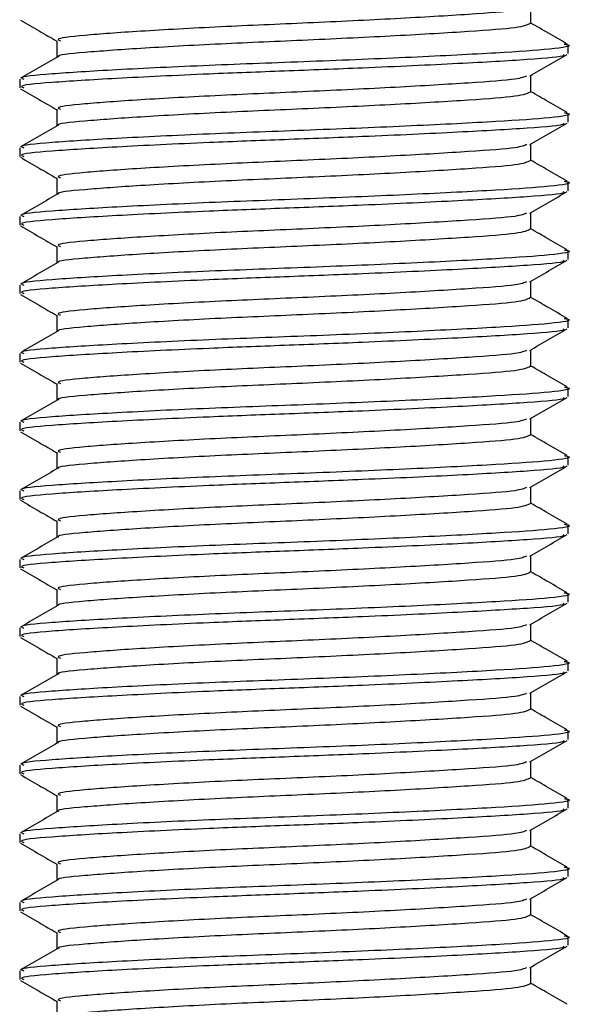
# Model space of a CAD drawing. Header units: millimetres. Extents: x 0 to 420, y 0 to 297.
# Tile 56 of 60: x 341.42 to 342.6, y 189.29 to 191.38. Entities that reach past the tile are written whole.
import ezdxf

# ---------------------------------------------------------------- set-up
doc = ezdxf.new("R2010")
doc.units = ezdxf.units.MM

msp = doc.modelspace()

# ---------------------------------------------------------------- linework, layer by layer
at = {"color": 7, "linetype": 'Continuous', "lineweight": 25}
for p, q in [((342.50675, 191.36759), (342.50675, 191.40287)), ((341.50239, 191.33129), (341.50239, 191.29595)), ((342.58534, 191.30402), (342.58534, 191.32221)), ((341.4238, 191.24962), (341.4238, 191.23147)), ((342.50675, 191.22239), (342.50675, 191.25767)), ((341.50239, 191.18609), (341.50239, 191.15075)), ((342.58534, 191.15883), (342.58534, 191.17701)), ((341.4238, 191.10442), (341.4238, 191.08628)), ((342.50675, 191.0772), (342.50675, 191.11248)), ((341.50239, 191.0409), (341.50239, 191.00556)), ((342.58534, 191.01364), (342.58534, 191.03182)), ((341.4238, 190.95923), (341.4238, 190.94108)), ((342.50675, 190.93201), (342.50675, 190.96729)), ((341.50239, 190.89571), (341.50239, 190.86037)), ((342.58534, 190.86845), (342.58534, 190.88663)), ((341.4238, 190.81404), (341.4238, 190.79589)), ((342.50675, 190.78682), (342.50675, 190.8221)), ((341.50239, 190.75052), (341.50239, 190.71518)), ((342.58534, 190.72325), (342.58534, 190.74144)), ((341.4238, 190.66885), (341.4238, 190.6507)), ((342.50675, 190.64162), (342.50675, 190.6769)), ((341.50239, 190.60532), (341.50239, 190.56998)), ((342.58534, 190.57806), (342.58534, 190.59624)), ((341.4238, 190.52365), (341.4238, 190.5055)), ((342.50675, 190.49643), (342.50675, 190.53171)), ((341.50239, 190.46013), (341.50239, 190.42479)), ((342.58534, 190.43287), (342.58534, 190.45105)), ((341.4238, 190.37846), (341.4238, 190.36031)), ((342.50675, 190.35124), (342.50675, 190.38652)), ((341.50239, 190.31494), (341.50239, 190.2796)), ((342.58534, 190.28767), (342.58534, 190.30586)), ((341.4238, 190.23327), (341.4238, 190.21512)), ((342.50675, 190.20604), (342.50675, 190.24132)), ((341.50239, 190.16975), (341.50239, 190.13441)), ((342.58534, 190.14248), (342.58534, 190.16067)), ((341.4238, 190.08808), (341.4238, 190.06993)), ((342.50675, 190.06085), (342.50675, 190.09613)), ((341.50239, 190.02455), (341.50239, 189.98921)), ((342.58534, 189.99729), (342.58534, 190.01547)), ((341.4238, 189.94288), (341.4238, 189.92473)), ((342.50675, 189.91566), (342.50675, 189.95094)), ((341.50239, 189.87936), (341.50239, 189.84402)), ((342.58534, 189.8521), (342.58534, 189.87028)), ((341.4238, 189.79769), (341.4238, 189.77954)), ((342.50675, 189.77047), (342.50675, 189.80575)), ((341.50239, 189.73417), (341.50239, 189.69883)), ((342.58534, 189.7069), (342.58534, 189.72509)), ((341.4238, 189.6525), (341.4238, 189.63435)), ((342.50675, 189.62527), (342.50675, 189.66055)), ((341.50239, 189.58898), (341.50239, 189.55364)), ((342.58534, 189.56171), (342.58534, 189.5799)), ((341.4238, 189.50731), (341.4238, 189.48916)), ((342.50675, 189.48008), (342.50675, 189.51536)), ((341.50239, 189.44378), (341.50239, 189.40844)), ((342.58534, 189.41652), (342.58534, 189.4347)), ((341.4238, 189.36211), (341.4238, 189.34396)), ((342.50675, 189.33489), (342.50675, 189.37017)), ((341.50239, 189.29859), (341.50239, 189.26325))]:
    msp.add_line(p, q, dxfattribs=at)
for points, knots in [([(342.49762, 191.40179), (342.49247, 191.39949), (342.48056, 191.39417), (342.38032, 191.38703), (342.22577, 191.37766), (342.03657, 191.36866), (341.84387, 191.36065), (341.67288, 191.35107), (341.55468, 191.34259), (341.49824, 191.33617), (341.50794, 191.33221), (341.51019, 191.33129)], [0, 0, 0, 0, 0.0928513, 0.2144969, 0.3409489, 0.4662923, 0.5884099, 0.7154561, 0.8391321, 0.9626844, 1, 1, 1, 1]), ([(341.4255, 191.37479), (341.43865, 191.36718), (341.46428, 191.35234), (341.48991, 191.3375), (341.50239, 191.33027)], [0, 0, 0, 0, 0.5130376, 1, 1, 1, 1]), ([(342.50543, 191.36759), (342.49927, 191.36457), (342.48697, 191.35851), (342.3809, 191.35073), (342.22562, 191.34137), (342.03658, 191.33236), (341.84399, 191.32435), (341.67237, 191.31478), (341.55651, 191.30627), (341.50039, 191.30062), (341.50612, 191.29745), (341.50638, 191.29731)], [0, 0, 0, 0, 0.1221089, 0.2440673, 0.3708443, 0.4965099, 0.6189414, 0.7463142, 0.8703081, 0.994178, 1, 1, 1, 1]), ([(342.5833, 191.32422), (342.57015, 191.33183), (342.54463, 191.3466), (342.51912, 191.36138), (342.50675, 191.36854)], [0, 0, 0, 0, 0.51520836, 1, 1, 1, 1]), ([(342.57698, 191.3242), (342.5801, 191.32366), (342.60041, 191.32012), (342.55539, 191.31319), (342.44217, 191.30537), (342.25956, 191.29599), (342.04179, 191.28699), (341.81867, 191.27898), (341.62099, 191.2694), (341.48426, 191.26092), (341.419, 191.2545), (341.43023, 191.25054), (341.43284, 191.24962)], [0, 0, 0, 0, 0.0217297, 0.1414261, 0.2565525, 0.3762225, 0.4948447, 0.6104172, 0.7306489, 0.8476948, 0.9646236, 1, 1, 1, 1]), ([(341.5047, 191.29729), (341.49156, 191.28968), (341.46528, 191.27445), (341.43899, 191.25923), (341.42584, 191.25162)], [0, 0, 0, 0, 0.4999039, 1, 1, 1, 1]), ([(342.57542, 191.30217), (342.57643, 191.30139), (342.58138, 191.29756), (342.50668, 191.29123), (342.3601, 191.28279), (342.17105, 191.27395), (341.98591, 191.26697), (341.80266, 191.26002), (341.62092, 191.25126), (341.48428, 191.24276), (341.419, 191.23635), (341.43023, 191.23239), (341.43284, 191.23147)], [0, 0, 0, 0, 0.0318208, 0.1550726, 0.2780795, 0.40465, 0.4988, 0.5899648, 0.7165084, 0.839699, 0.9627664, 1, 1, 1, 1]), ([(342.50476, 191.25652), (342.51791, 191.26413), (342.5442, 191.27936), (342.57049, 191.29458), (342.58364, 191.3022)], [0, 0, 0, 0, 0.4998993, 1, 1, 1, 1]), ([(342.49762, 191.2566), (342.49247, 191.25429), (342.48056, 191.24898), (342.38032, 191.24184), (342.22577, 191.23247), (342.03657, 191.22347), (341.84387, 191.21546), (341.67288, 191.20588), (341.55468, 191.19739), (341.49824, 191.19098), (341.50794, 191.18702), (341.51019, 191.1861)], [0, 0, 0, 0, 0.0928513, 0.2144969, 0.3409489, 0.4662923, 0.5884099, 0.7154561, 0.8391321, 0.9626844, 1, 1, 1, 1]), ([(341.4255, 191.2296), (341.43865, 191.22199), (341.46428, 191.20715), (341.48991, 191.19231), (341.50239, 191.18508)], [0, 0, 0, 0, 0.5130376, 1, 1, 1, 1]), ([(342.50543, 191.2224), (342.49927, 191.21937), (342.48697, 191.21332), (342.3809, 191.20553), (342.22562, 191.19617), (342.03658, 191.18717), (341.84399, 191.17916), (341.67237, 191.16959), (341.55651, 191.16108), (341.50039, 191.15542), (341.50612, 191.15226), (341.50638, 191.15211)], [0, 0, 0, 0, 0.1221089, 0.2440673, 0.3708443, 0.4965099, 0.6189414, 0.7463142, 0.8703081, 0.994178, 1, 1, 1, 1]), ([(342.5833, 191.17903), (342.57015, 191.18664), (342.54463, 191.20141), (342.51912, 191.21619), (342.50675, 191.22335)], [0, 0, 0, 0, 0.51520836, 1, 1, 1, 1]), ([(342.57698, 191.17901), (342.5801, 191.17846), (342.60041, 191.17493), (342.55539, 191.168), (342.44217, 191.16017), (342.25956, 191.1508), (342.04179, 191.1418), (341.81867, 191.13379), (341.62099, 191.12421), (341.48426, 191.11572), (341.419, 191.10931), (341.43023, 191.10534), (341.43284, 191.10442)], [0, 0, 0, 0, 0.0217297, 0.1414261, 0.2565525, 0.3762225, 0.4948447, 0.6104172, 0.7306489, 0.8476948, 0.9646236, 1, 1, 1, 1]), ([(341.5047, 191.15209), (341.49156, 191.14448), (341.46528, 191.12926), (341.43899, 191.11404), (341.42584, 191.10643)], [0, 0, 0, 0, 0.49990393, 1, 1, 1, 1]), ([(342.57542, 191.15698), (342.57643, 191.1562), (342.58138, 191.15237), (342.50668, 191.14603), (342.3601, 191.1376), (342.17105, 191.12876), (341.98591, 191.12178), (341.80266, 191.11483), (341.62092, 191.10607), (341.48428, 191.09757), (341.419, 191.09116), (341.43023, 191.0872), (341.43284, 191.08628)], [0, 0, 0, 0, 0.0318208, 0.1550726, 0.2780795, 0.40465, 0.4988, 0.5899648, 0.7165084, 0.839699, 0.9627664, 1, 1, 1, 1]), ([(342.50476, 191.11133), (342.51791, 191.11894), (342.5442, 191.13417), (342.57049, 191.14939), (342.58364, 191.157)], [0, 0, 0, 0, 0.49989925, 1, 1, 1, 1]), ([(342.49762, 191.1114), (342.49247, 191.1091), (342.48056, 191.10379), (342.38032, 191.09665), (342.22577, 191.08728), (342.03657, 191.07827), (341.84387, 191.07026), (341.67288, 191.06069), (341.55468, 191.0522), (341.49824, 191.04579), (341.50794, 191.04183), (341.51019, 191.04091)], [0, 0, 0, 0, 0.0928513, 0.2144969, 0.3409489, 0.4662923, 0.5884099, 0.7154561, 0.8391321, 0.9626844, 1, 1, 1, 1]), ([(341.4255, 191.08441), (341.43865, 191.0768), (341.46428, 191.06196), (341.48991, 191.04711), (341.50239, 191.03988)], [0, 0, 0, 0, 0.5130376, 1, 1, 1, 1]), ([(342.50543, 191.07721), (342.49927, 191.07418), (342.48697, 191.06813), (342.3809, 191.06034), (342.22562, 191.05098), (342.03658, 191.04198), (341.84399, 191.03396), (341.67237, 191.02439), (341.55651, 191.01589), (341.50039, 191.01023), (341.50612, 191.00706), (341.50638, 191.00692)], [0, 0, 0, 0, 0.1221089, 0.2440673, 0.3708443, 0.4965099, 0.6189414, 0.7463142, 0.8703081, 0.994178, 1, 1, 1, 1]), ([(342.5833, 191.03383), (342.57015, 191.04144), (342.54463, 191.05621), (342.51912, 191.07099), (342.50675, 191.07816)], [0, 0, 0, 0, 0.5152084, 1, 1, 1, 1]), ([(342.57698, 191.03381), (342.5801, 191.03327), (342.60041, 191.02973), (342.55539, 191.02281), (342.44217, 191.01498), (342.25956, 191.0056), (342.04179, 190.9966), (341.81867, 190.98859), (341.62099, 190.97902), (341.48426, 190.97053), (341.419, 190.96411), (341.43023, 190.96015), (341.43284, 190.95923)], [0, 0, 0, 0, 0.0217297, 0.14142613, 0.2565525, 0.3762225, 0.49484466, 0.61041717, 0.73064887, 0.84769476, 0.96462361, 1, 1, 1, 1]), ([(341.5047, 191.0069), (341.49156, 190.99929), (341.46528, 190.98406), (341.43899, 190.96885), (341.42584, 190.96124)], [0, 0, 0, 0, 0.4999039, 1, 1, 1, 1]), ([(342.57542, 191.01179), (342.57643, 191.011), (342.58138, 191.00718), (342.50668, 191.00084), (342.3601, 190.9924), (342.17105, 190.98356), (341.98591, 190.97659), (341.80266, 190.96963), (341.62092, 190.96087), (341.48428, 190.95238), (341.419, 190.94596), (341.43023, 190.942), (341.43284, 190.94108)], [0, 0, 0, 0, 0.0318208, 0.1550726, 0.2780795, 0.40465, 0.4988, 0.5899648, 0.7165084, 0.839699, 0.9627664, 1, 1, 1, 1]), ([(342.50476, 190.96614), (342.51791, 190.97375), (342.5442, 190.98898), (342.57049, 191.0042), (342.58364, 191.01181)], [0, 0, 0, 0, 0.4998993, 1, 1, 1, 1]), ([(342.49762, 190.96621), (342.49247, 190.96391), (342.48056, 190.95859), (342.38032, 190.95146), (342.22577, 190.94208), (342.03657, 190.93308), (341.84387, 190.92507), (341.67288, 190.91549), (341.55468, 190.90701), (341.49824, 190.90059), (341.50794, 190.89663), (341.51019, 190.89571)], [0, 0, 0, 0, 0.0928513, 0.2144969, 0.3409489, 0.4662923, 0.5884099, 0.7154561, 0.8391321, 0.9626844, 1, 1, 1, 1]), ([(341.4255, 190.93921), (341.43865, 190.9316), (341.46428, 190.91677), (341.48991, 190.90192), (341.50239, 190.89469)], [0, 0, 0, 0, 0.51303762, 1, 1, 1, 1]), ([(342.50543, 190.93202), (342.49927, 190.92899), (342.48697, 190.92294), (342.3809, 190.91515), (342.22562, 190.90579), (342.03658, 190.89678), (341.84399, 190.88877), (341.67237, 190.8792), (341.55651, 190.8707), (341.50039, 190.86504), (341.50612, 190.86187), (341.50638, 190.86173)], [0, 0, 0, 0, 0.1221089, 0.2440673, 0.3708443, 0.4965099, 0.6189414, 0.7463142, 0.8703081, 0.994178, 1, 1, 1, 1]), ([(342.5833, 190.88864), (342.57015, 190.89625), (342.54463, 190.91102), (342.51912, 190.9258), (342.50675, 190.93297)], [0, 0, 0, 0, 0.51520836, 1, 1, 1, 1]), ([(342.57698, 190.88862), (342.5801, 190.88808), (342.60041, 190.88454), (342.55539, 190.87761), (342.44217, 190.86979), (342.25956, 190.86041), (342.04179, 190.85141), (341.81867, 190.8434), (341.62099, 190.83382), (341.48426, 190.82534), (341.419, 190.81892), (341.43023, 190.81496), (341.43284, 190.81404)], [0, 0, 0, 0, 0.0217297, 0.1414261, 0.2565525, 0.3762225, 0.4948447, 0.6104172, 0.7306489, 0.8476948, 0.9646236, 1, 1, 1, 1]), ([(341.5047, 190.86171), (341.49156, 190.8541), (341.46528, 190.83887), (341.43899, 190.82365), (341.42584, 190.81604)], [0, 0, 0, 0, 0.4999039, 1, 1, 1, 1]), ([(342.57542, 190.8666), (342.57643, 190.86581), (342.58138, 190.86199), (342.50668, 190.85565), (342.3601, 190.84721), (342.17105, 190.83837), (341.98591, 190.8314), (341.80266, 190.82444), (341.62092, 190.81568), (341.48428, 190.80719), (341.419, 190.80077), (341.43023, 190.79681), (341.43284, 190.79589)], [0, 0, 0, 0, 0.0318208, 0.1550726, 0.2780795, 0.40465, 0.4988, 0.5899648, 0.7165084, 0.839699, 0.9627664, 1, 1, 1, 1]), ([(342.50476, 190.82094), (342.51791, 190.82856), (342.5442, 190.84379), (342.57049, 190.85901), (342.58364, 190.86662)], [0, 0, 0, 0, 0.4998993, 1, 1, 1, 1]), ([(342.49762, 190.82102), (342.49247, 190.81872), (342.48056, 190.8134), (342.38032, 190.80626), (342.22577, 190.79689), (342.03657, 190.78789), (341.84387, 190.77988), (341.67288, 190.7703), (341.55468, 190.76182), (341.49824, 190.7554), (341.50794, 190.75144), (341.51019, 190.75052)], [0, 0, 0, 0, 0.0928513, 0.2144969, 0.3409489, 0.4662923, 0.5884099, 0.7154561, 0.8391321, 0.9626844, 1, 1, 1, 1]), ([(341.4255, 190.79402), (341.43865, 190.78641), (341.46428, 190.77157), (341.48991, 190.75673), (341.50239, 190.7495)], [0, 0, 0, 0, 0.5130376, 1, 1, 1, 1]), ([(342.50543, 190.78682), (342.49927, 190.7838), (342.48697, 190.77774), (342.3809, 190.76996), (342.22562, 190.7606), (342.03658, 190.75159), (341.84399, 190.74358), (341.67237, 190.73401), (341.55651, 190.7255), (341.50039, 190.71985), (341.50612, 190.71668), (341.50638, 190.71654)], [0, 0, 0, 0, 0.12210894, 0.24406727, 0.37084428, 0.49650994, 0.61894141, 0.74631417, 0.87030815, 0.994178, 1, 1, 1, 1]), ([(342.5833, 190.74345), (342.57015, 190.75106), (342.54463, 190.76583), (342.51912, 190.78061), (342.50675, 190.78777)], [0, 0, 0, 0, 0.5152084, 1, 1, 1, 1]), ([(342.57698, 190.74343), (342.5801, 190.74289), (342.60041, 190.73935), (342.55539, 190.73242), (342.44217, 190.7246), (342.25956, 190.71522), (342.04179, 190.70622), (341.81867, 190.69821), (341.62099, 190.68863), (341.48426, 190.68015), (341.419, 190.67373), (341.43023, 190.66977), (341.43284, 190.66885)], [0, 0, 0, 0, 0.0217297, 0.14142613, 0.2565525, 0.3762225, 0.49484466, 0.61041717, 0.73064887, 0.84769476, 0.96462361, 1, 1, 1, 1]), ([(341.5047, 190.71652), (341.49156, 190.70891), (341.46528, 190.69368), (341.43899, 190.67846), (341.42584, 190.67085)], [0, 0, 0, 0, 0.49990393, 1, 1, 1, 1]), ([(342.57542, 190.7214), (342.57643, 190.72062), (342.58138, 190.71679), (342.50668, 190.71046), (342.3601, 190.70202), (342.17105, 190.69318), (341.98591, 190.6862), (341.80266, 190.67925), (341.62092, 190.67049), (341.48428, 190.66199), (341.419, 190.65558), (341.43023, 190.65162), (341.43284, 190.6507)], [0, 0, 0, 0, 0.0318208, 0.1550726, 0.2780795, 0.40465, 0.4988, 0.5899648, 0.7165084, 0.839699, 0.9627664, 1, 1, 1, 1]), ([(342.50476, 190.67575), (342.51791, 190.68336), (342.5442, 190.69859), (342.57049, 190.71381), (342.58364, 190.72143)], [0, 0, 0, 0, 0.4998993, 1, 1, 1, 1]), ([(342.49762, 190.67583), (342.49247, 190.67352), (342.48056, 190.66821), (342.38032, 190.66107), (342.22577, 190.6517), (342.03657, 190.6427), (341.84387, 190.63469), (341.67288, 190.62511), (341.55468, 190.61662), (341.49824, 190.61021), (341.50794, 190.60625), (341.51019, 190.60533)], [0, 0, 0, 0, 0.0928513, 0.2144969, 0.3409489, 0.4662923, 0.5884099, 0.7154561, 0.8391321, 0.9626844, 1, 1, 1, 1]), ([(341.4255, 190.64883), (341.43865, 190.64122), (341.46428, 190.62638), (341.48991, 190.61154), (341.50239, 190.60431)], [0, 0, 0, 0, 0.51303762, 1, 1, 1, 1]), ([(342.50543, 190.64163), (342.49927, 190.6386), (342.48697, 190.63255), (342.3809, 190.62476), (342.22562, 190.6154), (342.03658, 190.6064), (341.84399, 190.59839), (341.67237, 190.58881), (341.55651, 190.58031), (341.50039, 190.57465), (341.50612, 190.57149), (341.50638, 190.57134)], [0, 0, 0, 0, 0.1221089, 0.2440673, 0.3708443, 0.4965099, 0.6189414, 0.7463142, 0.8703081, 0.994178, 1, 1, 1, 1]), ([(342.5833, 190.59826), (342.57015, 190.60587), (342.54463, 190.62064), (342.51912, 190.63542), (342.50675, 190.64258)], [0, 0, 0, 0, 0.5152084, 1, 1, 1, 1]), ([(342.57698, 190.59824), (342.5801, 190.59769), (342.60041, 190.59416), (342.55539, 190.58723), (342.44217, 190.5794), (342.25956, 190.57003), (342.04179, 190.56103), (341.81867, 190.55302), (341.62099, 190.54344), (341.48426, 190.53495), (341.419, 190.52854), (341.43023, 190.52457), (341.43284, 190.52365)], [0, 0, 0, 0, 0.0217297, 0.14142613, 0.2565525, 0.3762225, 0.49484466, 0.61041717, 0.73064887, 0.84769476, 0.96462361, 1, 1, 1, 1]), ([(341.5047, 190.57132), (341.49156, 190.56371), (341.46528, 190.54849), (341.43899, 190.53327), (341.42584, 190.52566)], [0, 0, 0, 0, 0.4999039, 1, 1, 1, 1]), ([(342.57542, 190.57621), (342.57643, 190.57543), (342.58138, 190.5716), (342.50668, 190.56526), (342.3601, 190.55683), (342.17105, 190.54799), (341.98591, 190.54101), (341.80266, 190.53405), (341.62092, 190.5253), (341.48428, 190.5168), (341.419, 190.51039), (341.43023, 190.50643), (341.43284, 190.5055)], [0, 0, 0, 0, 0.0318208, 0.1550726, 0.2780795, 0.40465, 0.4988, 0.5899648, 0.7165084, 0.839699, 0.9627664, 1, 1, 1, 1]), ([(342.50476, 190.53056), (342.51791, 190.53817), (342.5442, 190.5534), (342.57049, 190.56862), (342.58364, 190.57623)], [0, 0, 0, 0, 0.4998993, 1, 1, 1, 1]), ([(342.49762, 190.53063), (342.49247, 190.52833), (342.48056, 190.52302), (342.38032, 190.51588), (342.22577, 190.50651), (342.03657, 190.4975), (341.84387, 190.48949), (341.67288, 190.47992), (341.55468, 190.47143), (341.49824, 190.46502), (341.50794, 190.46106), (341.51019, 190.46014)], [0, 0, 0, 0, 0.0928513, 0.2144969, 0.3409489, 0.4662923, 0.5884099, 0.7154561, 0.8391321, 0.9626844, 1, 1, 1, 1]), ([(341.4255, 190.50364), (341.43865, 190.49603), (341.46428, 190.48119), (341.48991, 190.46634), (341.50239, 190.45911)], [0, 0, 0, 0, 0.5130376, 1, 1, 1, 1]), ([(342.5833, 190.45306), (342.57015, 190.46067), (342.54463, 190.47544), (342.51912, 190.49022), (342.50675, 190.49739)], [0, 0, 0, 0, 0.5152084, 1, 1, 1, 1]), ([(342.50543, 190.49644), (342.49927, 190.49341), (342.48697, 190.48736), (342.3809, 190.47957), (342.22562, 190.47021), (342.03658, 190.46121), (341.84399, 190.45319), (341.67237, 190.44362), (341.55651, 190.43512), (341.50039, 190.42946), (341.50612, 190.42629), (341.50638, 190.42615)], [0, 0, 0, 0, 0.1221089, 0.2440673, 0.3708443, 0.4965099, 0.6189414, 0.7463142, 0.8703081, 0.994178, 1, 1, 1, 1]), ([(342.57698, 190.45304), (342.5801, 190.4525), (342.60041, 190.44896), (342.55539, 190.44204), (342.44217, 190.43421), (342.25956, 190.42483), (342.04179, 190.41583), (341.81867, 190.40782), (341.62099, 190.39825), (341.48426, 190.38976), (341.419, 190.38334), (341.43023, 190.37938), (341.43284, 190.37846)], [0, 0, 0, 0, 0.0217297, 0.1414261, 0.2565525, 0.3762225, 0.4948447, 0.6104172, 0.7306489, 0.8476948, 0.9646236, 1, 1, 1, 1]), ([(341.5047, 190.42613), (341.49156, 190.41852), (341.46528, 190.40329), (341.43899, 190.38808), (341.42584, 190.38047)], [0, 0, 0, 0, 0.4999039, 1, 1, 1, 1]), ([(342.57542, 190.43102), (342.57643, 190.43023), (342.58138, 190.42641), (342.50668, 190.42007), (342.3601, 190.41163), (342.17105, 190.40279), (341.98591, 190.39582), (341.80266, 190.38886), (341.62092, 190.3801), (341.48428, 190.37161), (341.419, 190.36519), (341.43023, 190.36123), (341.43284, 190.36031)], [0, 0, 0, 0, 0.0318208, 0.1550726, 0.2780795, 0.40465, 0.4988, 0.5899648, 0.7165084, 0.839699, 0.9627664, 1, 1, 1, 1]), ([(342.50476, 190.38537), (342.51791, 190.39298), (342.5442, 190.40821), (342.57049, 190.42343), (342.58364, 190.43104)], [0, 0, 0, 0, 0.4998993, 1, 1, 1, 1]), ([(342.49762, 190.38544), (342.49247, 190.38314), (342.48056, 190.37782), (342.38032, 190.37069), (342.22577, 190.36131), (342.03657, 190.35231), (341.84387, 190.3443), (341.67288, 190.33472), (341.55468, 190.32624), (341.49824, 190.31982), (341.50794, 190.31586), (341.51019, 190.31494)], [0, 0, 0, 0, 0.0928513, 0.2144969, 0.3409489, 0.4662923, 0.5884099, 0.7154561, 0.8391321, 0.9626844, 1, 1, 1, 1]), ([(341.4255, 190.35844), (341.43865, 190.35083), (341.46428, 190.336), (341.48991, 190.32115), (341.50239, 190.31392)], [0, 0, 0, 0, 0.51303762, 1, 1, 1, 1]), ([(342.50543, 190.35125), (342.49927, 190.34822), (342.48697, 190.34217), (342.3809, 190.33438), (342.22562, 190.32502), (342.03658, 190.31601), (341.84399, 190.308), (341.67237, 190.29843), (341.55651, 190.28993), (341.50039, 190.28427), (341.50612, 190.2811), (341.50638, 190.28096)], [0, 0, 0, 0, 0.1221089, 0.2440673, 0.3708443, 0.4965099, 0.6189414, 0.7463142, 0.8703081, 0.994178, 1, 1, 1, 1]), ([(342.5833, 190.30787), (342.57015, 190.31548), (342.54463, 190.33025), (342.51912, 190.34503), (342.50675, 190.3522)], [0, 0, 0, 0, 0.5152084, 1, 1, 1, 1]), ([(342.57698, 190.30785), (342.5801, 190.30731), (342.60041, 190.30377), (342.55539, 190.29684), (342.44217, 190.28902), (342.25956, 190.27964), (342.04179, 190.27064), (341.81867, 190.26263), (341.62099, 190.25305), (341.48426, 190.24457), (341.419, 190.23815), (341.43023, 190.23419), (341.43284, 190.23327)], [0, 0, 0, 0, 0.0217297, 0.1414261, 0.2565525, 0.3762225, 0.4948447, 0.6104172, 0.7306489, 0.8476948, 0.9646236, 1, 1, 1, 1]), ([(341.5047, 190.28094), (341.49156, 190.27333), (341.46528, 190.2581), (341.43899, 190.24288), (341.42584, 190.23527)], [0, 0, 0, 0, 0.49990393, 1, 1, 1, 1]), ([(342.57542, 190.28583), (342.57643, 190.28504), (342.58138, 190.28122), (342.50668, 190.27488), (342.3601, 190.26644), (342.17105, 190.2576), (341.98591, 190.25063), (341.80266, 190.24367), (341.62092, 190.23491), (341.48428, 190.22642), (341.419, 190.22), (341.43023, 190.21604), (341.43284, 190.21512)], [0, 0, 0, 0, 0.0318208, 0.1550726, 0.2780795, 0.40465, 0.4988, 0.5899648, 0.7165084, 0.839699, 0.9627664, 1, 1, 1, 1]), ([(342.50476, 190.24017), (342.51791, 190.24779), (342.5442, 190.26302), (342.57049, 190.27824), (342.58364, 190.28585)], [0, 0, 0, 0, 0.4998993, 1, 1, 1, 1]), ([(342.49762, 190.24025), (342.49247, 190.23795), (342.48056, 190.23263), (342.38032, 190.22549), (342.22577, 190.21612), (342.03657, 190.20712), (341.84387, 190.19911), (341.67288, 190.18953), (341.55468, 190.18105), (341.49824, 190.17463), (341.50794, 190.17067), (341.51019, 190.16975)], [0, 0, 0, 0, 0.0928513, 0.2144969, 0.3409489, 0.4662923, 0.5884099, 0.7154561, 0.8391321, 0.9626844, 1, 1, 1, 1]), ([(341.4255, 190.21325), (341.43865, 190.20564), (341.46428, 190.1908), (341.48991, 190.17596), (341.50239, 190.16873)], [0, 0, 0, 0, 0.51303762, 1, 1, 1, 1]), ([(342.50543, 190.20605), (342.49927, 190.20303), (342.48697, 190.19697), (342.3809, 190.18919), (342.22562, 190.17983), (342.03658, 190.17082), (341.84399, 190.16281), (341.67237, 190.15324), (341.55651, 190.14473), (341.50039, 190.13908), (341.50612, 190.13591), (341.50638, 190.13577)], [0, 0, 0, 0, 0.1221089, 0.2440673, 0.3708443, 0.4965099, 0.6189414, 0.7463142, 0.8703081, 0.994178, 1, 1, 1, 1]), ([(342.5833, 190.16268), (342.57015, 190.17029), (342.54463, 190.18506), (342.51912, 190.19984), (342.50675, 190.207)], [0, 0, 0, 0, 0.5152084, 1, 1, 1, 1]), ([(342.57698, 190.16266), (342.5801, 190.16212), (342.60041, 190.15858), (342.55539, 190.15165), (342.44217, 190.14383), (342.25956, 190.13445), (342.04179, 190.12545), (341.81867, 190.11744), (341.62099, 190.10786), (341.48426, 190.09938), (341.419, 190.09296), (341.43023, 190.089), (341.43284, 190.08808)], [0, 0, 0, 0, 0.0217297, 0.1414261, 0.2565525, 0.3762225, 0.4948447, 0.6104172, 0.7306489, 0.8476948, 0.9646236, 1, 1, 1, 1]), ([(341.5047, 190.13575), (341.49156, 190.12814), (341.46528, 190.11291), (341.43899, 190.09769), (341.42584, 190.09008)], [0, 0, 0, 0, 0.4999039, 1, 1, 1, 1]), ([(342.57542, 190.14063), (342.57643, 190.13985), (342.58138, 190.13602), (342.50668, 190.12969), (342.3601, 190.12125), (342.17105, 190.11241), (341.98591, 190.10543), (341.80266, 190.09848), (341.62092, 190.08972), (341.48428, 190.08122), (341.419, 190.07481), (341.43023, 190.07085), (341.43284, 190.06993)], [0, 0, 0, 0, 0.0318208, 0.1550726, 0.2780795, 0.40465, 0.4988, 0.5899648, 0.7165084, 0.839699, 0.9627664, 1, 1, 1, 1]), ([(342.50476, 190.09498), (342.51791, 190.10259), (342.5442, 190.11782), (342.57049, 190.13304), (342.58364, 190.14066)], [0, 0, 0, 0, 0.4998993, 1, 1, 1, 1]), ([(342.49762, 190.09506), (342.49247, 190.09275), (342.48056, 190.08744), (342.38032, 190.0803), (342.22577, 190.07093), (342.03657, 190.06193), (341.84387, 190.05392), (341.67288, 190.04434), (341.55468, 190.03585), (341.49824, 190.02944), (341.50794, 190.02548), (341.51019, 190.02456)], [0, 0, 0, 0, 0.09285129, 0.21449693, 0.34094888, 0.46629235, 0.5884099, 0.71545608, 0.83913214, 0.9626844, 1, 1, 1, 1]), ([(341.4255, 190.06806), (341.43865, 190.06045), (341.46428, 190.04561), (341.48991, 190.03077), (341.50239, 190.02354)], [0, 0, 0, 0, 0.5130376, 1, 1, 1, 1]), ([(342.50543, 190.06086), (342.49927, 190.05783), (342.48697, 190.05178), (342.3809, 190.04399), (342.22562, 190.03463), (342.03658, 190.02563), (341.84399, 190.01762), (341.67237, 190.00804), (341.55651, 189.99954), (341.50039, 189.99388), (341.50612, 189.99071), (341.50638, 189.99057)], [0, 0, 0, 0, 0.1221089, 0.2440673, 0.3708443, 0.4965099, 0.6189414, 0.7463142, 0.8703081, 0.994178, 1, 1, 1, 1]), ([(342.5833, 190.01749), (342.57015, 190.0251), (342.54463, 190.03987), (342.51912, 190.05465), (342.50675, 190.06181)], [0, 0, 0, 0, 0.5152084, 1, 1, 1, 1]), ([(342.57698, 190.01747), (342.5801, 190.01692), (342.60041, 190.01338), (342.55539, 190.00646), (342.44217, 189.99863), (342.25956, 189.98926), (342.04179, 189.98026), (341.81867, 189.97225), (341.62099, 189.96267), (341.48426, 189.95418), (341.419, 189.94777), (341.43023, 189.9438), (341.43284, 189.94288)], [0, 0, 0, 0, 0.0217297, 0.14142613, 0.2565525, 0.3762225, 0.49484466, 0.61041717, 0.73064887, 0.84769476, 0.96462361, 1, 1, 1, 1]), ([(341.5047, 189.99055), (341.49156, 189.98294), (341.46528, 189.96772), (341.43899, 189.9525), (341.42584, 189.94489)], [0, 0, 0, 0, 0.4999039, 1, 1, 1, 1]), ([(342.57542, 189.99544), (342.57643, 189.99466), (342.58138, 189.99083), (342.50668, 189.98449), (342.3601, 189.97605), (342.17105, 189.96721), (341.98591, 189.96024), (341.80266, 189.95328), (341.62092, 189.94453), (341.48428, 189.93603), (341.419, 189.92962), (341.43023, 189.92565), (341.43284, 189.92473)], [0, 0, 0, 0, 0.0318208, 0.1550726, 0.2780795, 0.40465, 0.4988, 0.5899648, 0.7165084, 0.839699, 0.9627664, 1, 1, 1, 1]), ([(342.50476, 189.94979), (342.51791, 189.9574), (342.5442, 189.97263), (342.57049, 189.98785), (342.58364, 189.99546)], [0, 0, 0, 0, 0.4998993, 1, 1, 1, 1]), ([(342.49762, 189.94986), (342.49247, 189.94756), (342.48056, 189.94225), (342.38032, 189.93511), (342.22577, 189.92574), (342.03657, 189.91673), (341.84387, 189.90872), (341.67288, 189.89915), (341.55468, 189.89066), (341.49824, 189.88424), (341.50794, 189.88029), (341.51019, 189.87937)], [0, 0, 0, 0, 0.0928513, 0.2144969, 0.3409489, 0.4662923, 0.5884099, 0.7154561, 0.8391321, 0.9626844, 1, 1, 1, 1]), ([(341.4255, 189.92287), (341.43865, 189.91525), (341.46428, 189.90042), (341.48991, 189.88557), (341.50239, 189.87834)], [0, 0, 0, 0, 0.5130376, 1, 1, 1, 1]), ([(342.50543, 189.91567), (342.49927, 189.91264), (342.48697, 189.90659), (342.3809, 189.8988), (342.22562, 189.88944), (342.03658, 189.88044), (341.84399, 189.87242), (341.67237, 189.86285), (341.55651, 189.85435), (341.50039, 189.84869), (341.50612, 189.84552), (341.50638, 189.84538)], [0, 0, 0, 0, 0.1221089, 0.2440673, 0.3708443, 0.4965099, 0.6189414, 0.7463142, 0.8703081, 0.994178, 1, 1, 1, 1]), ([(342.5833, 189.87229), (342.57015, 189.8799), (342.54463, 189.89467), (342.51912, 189.90945), (342.50675, 189.91662)], [0, 0, 0, 0, 0.5152084, 1, 1, 1, 1]), ([(342.57698, 189.87227), (342.5801, 189.87173), (342.60041, 189.86819), (342.55539, 189.86127), (342.44217, 189.85344), (342.25956, 189.84406), (342.04179, 189.83506), (341.81867, 189.82705), (341.62099, 189.81748), (341.48426, 189.80899), (341.419, 189.80257), (341.43023, 189.79861), (341.43284, 189.79769)], [0, 0, 0, 0, 0.0217297, 0.14142613, 0.2565525, 0.3762225, 0.49484466, 0.61041717, 0.73064887, 0.84769476, 0.96462361, 1, 1, 1, 1]), ([(341.5047, 189.84536), (341.49156, 189.83775), (341.46528, 189.82252), (341.43899, 189.80731), (341.42584, 189.7997)], [0, 0, 0, 0, 0.4999039, 1, 1, 1, 1]), ([(342.57542, 189.85025), (342.57643, 189.84946), (342.58138, 189.84564), (342.50668, 189.8393), (342.3601, 189.83086), (342.17105, 189.82202), (341.98591, 189.81505), (341.80266, 189.80809), (341.62092, 189.79933), (341.48428, 189.79084), (341.419, 189.78442), (341.43023, 189.78046), (341.43284, 189.77954)], [0, 0, 0, 0, 0.0318208, 0.1550726, 0.2780795, 0.40465, 0.4988, 0.5899648, 0.7165084, 0.839699, 0.9627664, 1, 1, 1, 1]), ([(342.50476, 189.8046), (342.51791, 189.81221), (342.5442, 189.82744), (342.57049, 189.84266), (342.58364, 189.85027)], [0, 0, 0, 0, 0.4998993, 1, 1, 1, 1]), ([(342.49762, 189.80467), (342.49247, 189.80237), (342.48056, 189.79705), (342.38032, 189.78992), (342.22577, 189.78054), (342.03657, 189.77154), (341.84387, 189.76353), (341.67288, 189.75395), (341.55468, 189.74547), (341.49824, 189.73905), (341.50794, 189.73509), (341.51019, 189.73417)], [0, 0, 0, 0, 0.0928513, 0.2144969, 0.3409489, 0.4662923, 0.5884099, 0.7154561, 0.8391321, 0.9626844, 1, 1, 1, 1]), ([(341.4255, 189.77767), (341.43865, 189.77006), (341.46428, 189.75523), (341.48991, 189.74038), (341.50239, 189.73315)], [0, 0, 0, 0, 0.5130376, 1, 1, 1, 1]), ([(342.50543, 189.77048), (342.49927, 189.76745), (342.48697, 189.76139), (342.3809, 189.75361), (342.22562, 189.74425), (342.03658, 189.73524), (341.84399, 189.72723), (341.67237, 189.71766), (341.55651, 189.70916), (341.50039, 189.7035), (341.50612, 189.70033), (341.50638, 189.70019)], [0, 0, 0, 0, 0.1221089, 0.2440673, 0.3708443, 0.4965099, 0.6189414, 0.7463142, 0.8703081, 0.994178, 1, 1, 1, 1]), ([(342.5833, 189.7271), (342.57015, 189.73471), (342.54463, 189.74948), (342.51912, 189.76426), (342.50675, 189.77143)], [0, 0, 0, 0, 0.51520836, 1, 1, 1, 1]), ([(342.57698, 189.72708), (342.5801, 189.72654), (342.60041, 189.723), (342.55539, 189.71607), (342.44217, 189.70825), (342.25956, 189.69887), (342.04179, 189.68987), (341.81867, 189.68186), (341.62099, 189.67228), (341.48426, 189.6638), (341.419, 189.65738), (341.43023, 189.65342), (341.43284, 189.6525)], [0, 0, 0, 0, 0.0217297, 0.1414261, 0.2565525, 0.3762225, 0.4948447, 0.6104172, 0.7306489, 0.8476948, 0.9646236, 1, 1, 1, 1]), ([(342.50476, 189.6594), (342.51791, 189.66702), (342.5442, 189.68225), (342.57049, 189.69747), (342.58364, 189.70508)], [0, 0, 0, 0, 0.4998993, 1, 1, 1, 1]), ([(341.5047, 189.70017), (341.49156, 189.69256), (341.46528, 189.67733), (341.43899, 189.66211), (341.42584, 189.6545)], [0, 0, 0, 0, 0.4999039, 1, 1, 1, 1]), ([(342.57542, 189.70506), (342.57643, 189.70427), (342.58138, 189.70045), (342.50668, 189.69411), (342.3601, 189.68567), (342.17105, 189.67683), (341.98591, 189.66986), (341.80266, 189.6629), (341.62092, 189.65414), (341.48428, 189.64565), (341.419, 189.63923), (341.43023, 189.63527), (341.43284, 189.63435)], [0, 0, 0, 0, 0.0318208, 0.1550726, 0.2780795, 0.40465, 0.4988, 0.5899648, 0.7165084, 0.839699, 0.9627664, 1, 1, 1, 1]), ([(342.49762, 189.65948), (342.49247, 189.65718), (342.48056, 189.65186), (342.38032, 189.64472), (342.22577, 189.63535), (342.03657, 189.62635), (341.84387, 189.61834), (341.67288, 189.60876), (341.55468, 189.60028), (341.49824, 189.59386), (341.50794, 189.5899), (341.51019, 189.58898)], [0, 0, 0, 0, 0.09285129, 0.21449693, 0.34094888, 0.46629235, 0.5884099, 0.71545608, 0.83913214, 0.9626844, 1, 1, 1, 1]), ([(341.4255, 189.63248), (341.43865, 189.62487), (341.46428, 189.61003), (341.48991, 189.59519), (341.50239, 189.58796)], [0, 0, 0, 0, 0.5130376, 1, 1, 1, 1]), ([(342.50543, 189.62528), (342.49927, 189.62226), (342.48697, 189.6162), (342.3809, 189.60841), (342.22562, 189.59905), (342.03658, 189.59005), (341.84399, 189.58204), (341.67237, 189.57247), (341.55651, 189.56396), (341.50039, 189.5583), (341.50612, 189.55514), (341.50638, 189.555)], [0, 0, 0, 0, 0.1221089, 0.2440673, 0.3708443, 0.4965099, 0.6189414, 0.7463142, 0.8703081, 0.994178, 1, 1, 1, 1]), ([(342.5833, 189.58191), (342.57015, 189.58952), (342.54463, 189.60429), (342.51912, 189.61907), (342.50675, 189.62623)], [0, 0, 0, 0, 0.5152084, 1, 1, 1, 1]), ([(342.57698, 189.58189), (342.5801, 189.58135), (342.60041, 189.57781), (342.55539, 189.57088), (342.44217, 189.56306), (342.25956, 189.55368), (342.04179, 189.54468), (341.81867, 189.53667), (341.62099, 189.52709), (341.48426, 189.51861), (341.419, 189.51219), (341.43023, 189.50823), (341.43284, 189.50731)], [0, 0, 0, 0, 0.0217297, 0.1414261, 0.2565525, 0.3762225, 0.4948447, 0.6104172, 0.7306489, 0.8476948, 0.9646236, 1, 1, 1, 1]), ([(342.57542, 189.55986), (342.57643, 189.55908), (342.58138, 189.55525), (342.50668, 189.54892), (342.3601, 189.54048), (342.17105, 189.53164), (341.98591, 189.52466), (341.80266, 189.51771), (341.62092, 189.50895), (341.48428, 189.50045), (341.419, 189.49404), (341.43023, 189.49008), (341.43284, 189.48916)], [0, 0, 0, 0, 0.0318208, 0.1550726, 0.2780795, 0.40465, 0.4988, 0.5899648, 0.7165084, 0.839699, 0.9627664, 1, 1, 1, 1]), ([(342.50476, 189.51421), (342.51791, 189.52182), (342.5442, 189.53705), (342.57049, 189.55227), (342.58364, 189.55989)], [0, 0, 0, 0, 0.4998993, 1, 1, 1, 1]), ([(341.5047, 189.55498), (341.49156, 189.54736), (341.46528, 189.53214), (341.43899, 189.51692), (341.42584, 189.50931)], [0, 0, 0, 0, 0.4999039, 1, 1, 1, 1]), ([(342.49762, 189.51429), (342.49247, 189.51198), (342.48056, 189.50667), (342.38032, 189.49953), (342.22577, 189.49016), (342.03657, 189.48116), (341.84387, 189.47315), (341.67288, 189.46357), (341.55468, 189.45508), (341.49824, 189.44867), (341.50794, 189.44471), (341.51019, 189.44379)], [0, 0, 0, 0, 0.0928513, 0.2144969, 0.3409489, 0.4662923, 0.5884099, 0.7154561, 0.8391321, 0.9626844, 1, 1, 1, 1]), ([(341.4255, 189.48729), (341.43865, 189.47968), (341.46428, 189.46484), (341.48991, 189.44999), (341.50239, 189.44277)], [0, 0, 0, 0, 0.5130376, 1, 1, 1, 1]), ([(342.50543, 189.48009), (342.49927, 189.47706), (342.48697, 189.47101), (342.3809, 189.46322), (342.22562, 189.45386), (342.03658, 189.44486), (341.84399, 189.43685), (341.67237, 189.42727), (341.55651, 189.41877), (341.50039, 189.41311), (341.50612, 189.40994), (341.50638, 189.4098)], [0, 0, 0, 0, 0.1221089, 0.2440673, 0.3708443, 0.4965099, 0.6189414, 0.7463142, 0.8703081, 0.994178, 1, 1, 1, 1]), ([(342.5833, 189.43671), (342.57015, 189.44433), (342.54463, 189.4591), (342.51912, 189.47388), (342.50675, 189.48104)], [0, 0, 0, 0, 0.5152084, 1, 1, 1, 1]), ([(342.57698, 189.4367), (342.5801, 189.43615), (342.60041, 189.43261), (342.55539, 189.42569), (342.44217, 189.41786), (342.25956, 189.40849), (342.04179, 189.39949), (341.81867, 189.39148), (341.62099, 189.3819), (341.48426, 189.37341), (341.419, 189.367), (341.43023, 189.36303), (341.43284, 189.36211)], [0, 0, 0, 0, 0.0217297, 0.1414261, 0.2565525, 0.3762225, 0.4948447, 0.6104172, 0.7306489, 0.8476948, 0.9646236, 1, 1, 1, 1]), ([(342.57542, 189.41467), (342.57643, 189.41389), (342.58138, 189.41006), (342.50668, 189.40372), (342.3601, 189.39528), (342.17105, 189.38644), (341.98591, 189.37947), (341.80266, 189.37251), (341.62092, 189.36376), (341.48428, 189.35526), (341.419, 189.34885), (341.43023, 189.34488), (341.43284, 189.34396)], [0, 0, 0, 0, 0.0318208, 0.1550726, 0.2780795, 0.40465, 0.4988, 0.5899648, 0.7165084, 0.839699, 0.9627664, 1, 1, 1, 1]), ([(342.50476, 189.36902), (342.51791, 189.37663), (342.5442, 189.39186), (342.57049, 189.40708), (342.58364, 189.41469)], [0, 0, 0, 0, 0.49989925, 1, 1, 1, 1]), ([(341.5047, 189.40978), (341.49156, 189.40217), (341.46528, 189.38695), (341.43899, 189.37173), (341.42584, 189.36412)], [0, 0, 0, 0, 0.4999039, 1, 1, 1, 1]), ([(342.49762, 189.36909), (342.49247, 189.36679), (342.48056, 189.36148), (342.38032, 189.35434), (342.22577, 189.34497), (342.03657, 189.33596), (341.84387, 189.32795), (341.67288, 189.31838), (341.55468, 189.30989), (341.49824, 189.30347), (341.50794, 189.29952), (341.51019, 189.2986)], [0, 0, 0, 0, 0.0928513, 0.2144969, 0.3409489, 0.4662923, 0.5884099, 0.7154561, 0.8391321, 0.9626844, 1, 1, 1, 1]), ([(341.4255, 189.3421), (341.43865, 189.33448), (341.46428, 189.31965), (341.48991, 189.3048), (341.50239, 189.29757)], [0, 0, 0, 0, 0.5130376, 1, 1, 1, 1]), ([(342.50543, 189.3349), (342.49927, 189.33187), (342.48697, 189.32582), (342.3809, 189.31803), (342.22562, 189.30867), (342.03658, 189.29967), (341.84399, 189.29165), (341.67237, 189.28208), (341.55651, 189.27358), (341.50039, 189.26792), (341.50612, 189.26475), (341.50638, 189.26461)], [0, 0, 0, 0, 0.1221089, 0.2440673, 0.3708443, 0.4965099, 0.6189414, 0.7463142, 0.8703081, 0.994178, 1, 1, 1, 1]), ([(342.5833, 189.29152), (342.57015, 189.29913), (342.54463, 189.3139), (342.51912, 189.32868), (342.50675, 189.33585)], [0, 0, 0, 0, 0.5152084, 1, 1, 1, 1])]:
    msp.add_open_spline(points, degree=3, knots=knots, dxfattribs=at)

doc.saveas('drawing.dxf')
